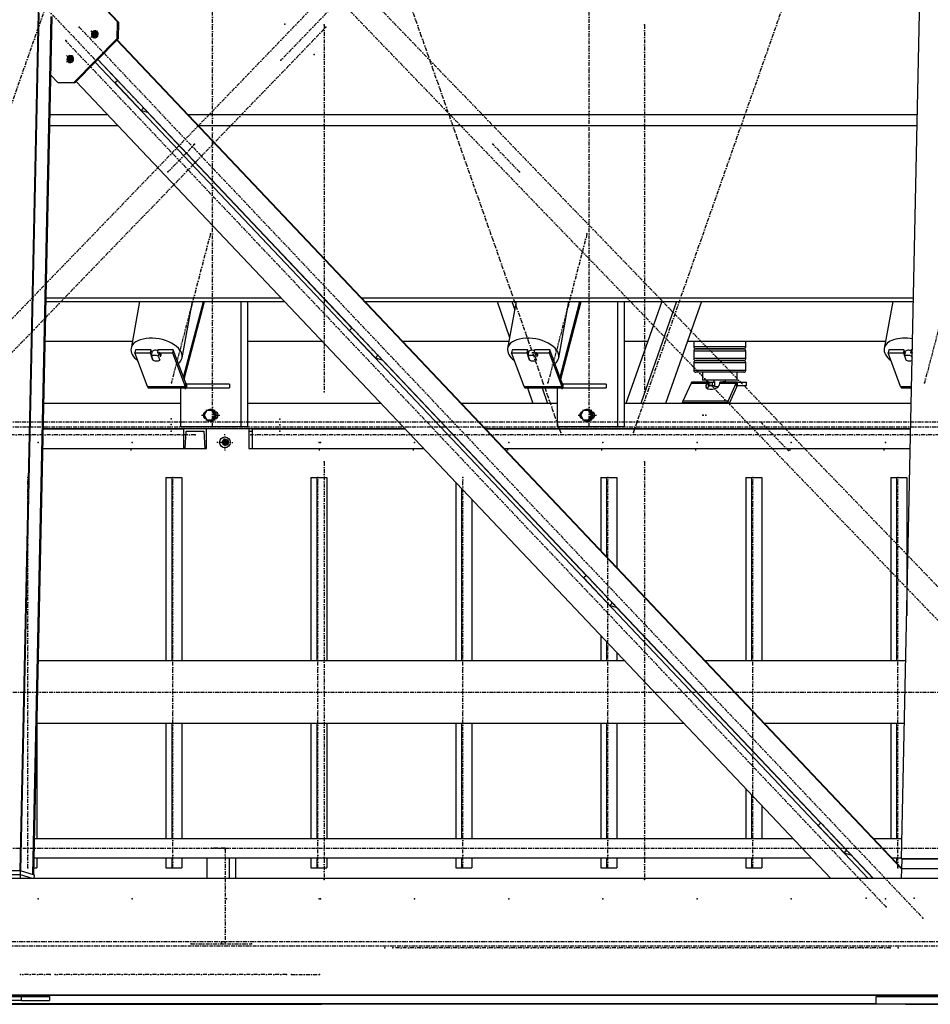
# Model space of a CAD drawing. Header units: millimetres. Extents: x 5305 to 84145, y 9066 to 76599.
# Tile 25 of 158: x 27002 to 29335, y 13103 to 15626. Entities that reach past the tile are written whole.
import ezdxf

# ---------------------------------------------------------------- set-up
doc = ezdxf.new("R2010")
doc.units = ezdxf.units.MM
doc.linetypes.add('STRICHPUNKT2', pattern=[18.5, 10, -4, 0.5, -4])
for name, color, linetype in [('01', 1, 'Continuous'), ('Kante-Höft', 7, 'Continuous'), ('Mitte-Höft', 1, 'Continuous')]:
    doc.layers.add(name, color=color, linetype=linetype)

# ---------------------------------------------------------------- blocks, each defined once
blk = doc.blocks.new('Stahlbau DS')
at = {"layer": 'Kante-Höft'}
for p, q in [((17456.1, -2257.2), (17553.1, 2281.3)), ((19714.9, -2227.3), (19810.6, 2251.4)), ((17706, -82.1), (17541.3, 91.9)), ((17708.6, -82.9), (17541.4, 93.8)), ((17458.3, -2257.9), (17505.3, -58.4)), ((17488.6, -2267.3), (17535.7, -67.8)), ((17490.9, -2268), (17537.9, -68.5)), ((17705.1, -124.4), (17706, -82.1)), ((17706, -82.1), (17708.6, -82.9)), ((17708.6, -82.9), (17707.7, -125.2)), ((17593.5, -237.1), (17705.1, -124.4)), ((17707.7, -125.2), (17596.1, -237.9)), ((17637.4, -121.8), (17654.1, -104.9)), ((17637.6, -121.8), (17654.4, -104.9)), ((17637.7, -104.9), (17653.8, -121.8)), ((17638, -104.9), (17654, -121.8)), ((17652.3, -115.3), (17640.3, -111.6)), ((17645.7, -121.7), (17655.8, -111.5)), ((17645.9, -108.7), (17654.8, -118.2)), ((17707.7, -125.2), (17705.1, -124.4)), ((19715.7, -2253.1), (17704.2, -128.7)), ((19715.7, -2251.7), (17704.9, -128)), ((17574.6, -185.2), (17591.4, -168.3)), ((17574.9, -185.3), (17591.6, -168.4)), ((17575, -168.3), (17591, -185.2)), ((17575.2, -168.4), (17591.3, -185.3)), ((17589.5, -178.8), (17577.5, -175)), ((17582.9, -185.1), (17593, -174.9)), ((17583.1, -172.2), (17592, -181.6)), ((19629.3, -2277.2), (17648.4, -185.1)), ((17705.9, -232.2), (17655, -178.4)), ((19642.9, -2277.2), (17655.4, -178)), ((17552.6, -237.1), (17534.7, -218.2)), ((17552.6, -237.1), (17593.5, -237.1)), ((17555.2, -237.9), (17552.6, -237.1)), ((17596.1, -237.9), (17555.2, -237.9)), ((17593.5, -237.1), (17596.1, -237.9)), ((19533.8, -2277.2), (17599.6, -234.4)), ((17706.3, -231.8), (17699.8, -238.3)), ((17766.5, -308.8), (17699.8, -238.3)), ((17773, -302.3), (17766.5, -308.8)), ((17532.5, -319.2), (17679.9, -319.2)), ((17766.5, -308.8), (17782.2, -313.7)), ((17782.2, -313.7), (17783, -312.8)), ((18306.5, -866.5), (17782.7, -313.2)), ((17788.3, -319.2), (17789.1, -319.2)), ((17885.9, -319.2), (19755.7, -319.2)), ((17531.9, -347.9), (17707, -347.9)), ((17815.5, -347.9), (17816.2, -347.9)), ((17913, -347.9), (19755.1, -347.9)), ((17522.3, -798.7), (18133.9, -798.7)), ((17522.5, -789.5), (18125.2, -789.5)), ((17762.4, -798.7), (17740.4, -918.7)), ((17871.2, -942.7), (17897.7, -798.7)), ((17874.9, -992.9), (17925.8, -798.7)), ((17876.6, -997.5), (17928.7, -798.7)), ((18021.7, -798.7), (18021.7, -1120)), ((18038.8, -798.7), (18038.8, -1120)), ((18233.7, -789.5), (18234.4, -789.5)), ((18242.4, -798.7), (18243.1, -798.7)), ((18331.2, -789.5), (19745.6, -789.5)), ((18339.9, -798.7), (19745.4, -798.7)), ((18678.4, -798.7), (18710.6, -890.6)), ((18727.5, -798.7), (18705.4, -918.7)), ((18716.2, -798.7), (18723.6, -819.8)), ((18836.3, -942.7), (18862.7, -798.7)), ((18839.9, -992.9), (18890.8, -798.7)), ((18841.6, -997.5), (18893.8, -798.7)), ((18986.7, -798.7), (18986.7, -1120)), ((19003.8, -798.7), (19003.8, -1120)), ((19100.4, -798.7), (19008.7, -1060)), ((19138.3, -798.7), (19046.5, -1060)), ((19202.1, -798.7), (19110.3, -1060)), ((19692.5, -798.7), (19670.5, -918.7)), ((18306.9, -866.1), (18300.4, -872.6)), ((18367.1, -943.1), (18300.4, -872.6)), ((17520.1, -900), (17743.9, -900)), ((18038.8, -900), (18229.8, -900)), ((18435.8, -900), (18708.9, -900)), ((19003.8, -900), (19064.9, -900)), ((19166.5, -900), (19673.9, -900)), ((19182.6, -900), (19182.6, -915)), ((19315.6, -915), (19315.6, -900)), ((17751.9, -922.1), (17750.4, -930.3)), ((17782.6, -1016.4), (17750.4, -930.3)), ((17750.4, -930.3), (17789.5, -930.3)), ((17791, -922.1), (17751.9, -922.1)), ((17791, -922.1), (17789.5, -930.3)), ((17789.5, -930.3), (17796.1, -948)), ((17794.3, -931.1), (17791, -922.1)), ((17792.9, -938.8), (17794.7, -929)), ((17793.5, -928.4), (17793.5, -928.8)), ((17809.3, -922.1), (17807.8, -930.3)), ((17807.8, -930.3), (17846.9, -930.3)), ((17848.4, -922.1), (17809.3, -922.1)), ((17812.1, -929), (17810.3, -938.8)), ((17812.1, -929), (17815.8, -938.9)), ((17848.4, -922.1), (17846.9, -930.3)), ((17846.9, -930.3), (17879.1, -1016.4)), ((17880.6, -1008.2), (17848.4, -922.1)), ((18716.9, -922.1), (18715.4, -930.3)), ((18747.6, -1016.4), (18715.4, -930.3)), ((18715.4, -930.3), (18754.5, -930.3)), ((18756, -922.1), (18716.9, -922.1)), ((18756, -922.1), (18754.5, -930.3)), ((18754.5, -930.3), (18761.1, -948)), ((18759.3, -931.1), (18756, -922.1)), ((18757.9, -938.8), (18759.7, -929)), ((18758.6, -928.4), (18758.5, -928.8)), ((18774.3, -922.1), (18772.8, -930.3)), ((18772.8, -930.3), (18811.9, -930.3)), ((18813.4, -922.1), (18774.3, -922.1)), ((18777.1, -929), (18775.3, -938.8)), ((18777.1, -929), (18780.8, -938.9)), ((18813.4, -922.1), (18811.9, -930.3)), ((18811.9, -930.3), (18844.1, -1016.4)), ((18845.6, -1008.2), (18813.4, -922.1)), ((19231.8, -915), (19182.6, -915)), ((19182.6, -925), (19231.6, -925)), ((19182.6, -925), (19182.6, -945)), ((19187.6, -920), (19232.9, -920)), ((19233, -920), (19187.6, -920)), ((19231.6, -925), (19313.3, -925)), ((19313.3, -915), (19231.8, -915)), ((19232.9, -920), (19308.5, -920)), ((19308.5, -920), (19233, -920)), ((19308.5, -920), (19310.6, -920)), ((19310.6, -920), (19308.5, -920)), ((19315.6, -915), (19313.3, -915)), ((19313.3, -925), (19315.6, -925)), ((19315.6, -945), (19315.6, -925)), ((19681.9, -922.1), (19680.4, -930.3)), ((19712.6, -1016.4), (19680.4, -930.3)), ((19680.4, -930.3), (19719.5, -930.3)), ((19721, -922.1), (19681.9, -922.1)), ((19721, -922.1), (19719.5, -930.3)), ((19719.5, -930.3), (19726.1, -948)), ((19724.3, -931.1), (19721, -922.1)), ((19722.9, -938.8), (19724.7, -929)), ((19723.6, -928.4), (19723.5, -928.8)), ((19739.3, -922.1), (19737.8, -930.3)), ((19737.8, -930.3), (19742.6, -930.3)), ((19742.8, -922.1), (19739.3, -922.1)), ((19742.1, -929), (19740.3, -938.8)), ((19742.1, -929), (19742.6, -930.4)), ((17796.6, -948.7), (17792.9, -938.8)), ((17796.2, -947.6), (17796.1, -948)), ((17810.3, -938.8), (17814, -948.7)), ((17814, -948.7), (17814.2, -947.5)), ((17815.6, -940.1), (17815.8, -938.9)), ((18373.6, -936.5), (18367.1, -943.1)), ((18367.1, -943.1), (18382.8, -948)), ((18382.8, -948), (18383.6, -947.1)), ((18907.1, -1500.7), (18383.2, -947.5)), ((18761.6, -948.7), (18757.9, -938.8)), ((18761.2, -947.6), (18761.1, -948)), ((18775.3, -938.8), (18779, -948.7)), ((18779, -948.7), (18779.2, -947.5)), ((18780.6, -940.1), (18780.8, -938.9)), ((19231.8, -945), (19182.6, -945)), ((19182.6, -955), (19231.6, -955)), ((19182.6, -955), (19182.6, -975)), ((19187.6, -950), (19232.9, -950)), ((19233, -950), (19187.6, -950)), ((19231.6, -955), (19313.3, -955)), ((19313.3, -945), (19231.8, -945)), ((19232.9, -950), (19308.5, -950)), ((19308.5, -950), (19233, -950)), ((19308.5, -950), (19310.6, -950)), ((19310.6, -950), (19308.5, -950)), ((19315.6, -945), (19313.3, -945)), ((19313.3, -955), (19315.6, -955)), ((19315.6, -975), (19315.6, -955)), ((19726.6, -948.7), (19722.9, -938.8)), ((19726.2, -947.6), (19726.1, -948)), ((19740.3, -938.8), (19742.3, -944.2)), ((19231.8, -975), (19182.6, -975)), ((19233, -980), (19187.6, -980)), ((19204.6, -980), (19204.6, -1000)), ((19313.3, -975), (19231.8, -975)), ((19308.5, -980), (19233, -980)), ((19293.6, -1000), (19293.6, -980)), ((19310.6, -980), (19308.5, -980)), ((19315.6, -975), (19313.3, -975)), ((17880.6, -1008.2), (17879.1, -1016.4)), ((17879.1, -1016.4), (17880.6, -1008.2)), ((18845.6, -1008.2), (18844.1, -1016.4)), ((18844.1, -1016.4), (18845.6, -1008.2)), ((19175.6, -1007.7), (19154.5, -1054.2)), ((19175.6, -1007.7), (19218.5, -1007.7)), ((19175.6, -1007.7), (19218.5, -1007.7)), ((19176.2, -1006.5), (19219.4, -1006.5)), ((19176.9, -1005.7), (19220.3, -1005.7)), ((19177.6, -1005.2), (19220.8, -1005.2)), ((19220.8, -1005), (19178.3, -1005)), ((19221.6, -1005), (19178.3, -1005)), ((19293.6, -1000), (19204.6, -1000)), ((19214.3, -1013.2), (19218.5, -1007.7)), ((19218.5, -1007.7), (19219.8, -1016.3)), ((19218.5, -1007.7), (19219.8, -1016.3)), ((19219.4, -1006.5), (19220.4, -1015.8)), ((19220.8, -1014.2), (19219.4, -1006.5)), ((19219.4, -1006.5), (19219.8, -1016.3)), ((19220.8, -1012.3), (19220.3, -1005.7)), ((19220.8, -1015), (19220.8, -1005)), ((19220.8, -1005), (19230.1, -1005)), ((19230.1, -1015), (19230.1, -1005)), ((19230.1, -1005), (19235.8, -1005)), ((19264.1, -1000), (19234.1, -1000)), ((19234.1, -1000), (19234.1, -1004)), ((19234.1, -1004), (19235.8, -1004)), ((19235.8, -1004), (19235.8, -1016)), ((19248.6, -1007.7), (19247.7, -1013.2)), ((19248.6, -1007.7), (19291.4, -1007.7)), ((19248.6, -1007.7), (19291.4, -1007.7)), ((19248.9, -1006.5), (19292, -1006.5)), ((19249.3, -1005.7), (19292.7, -1005.7)), ((19250.7, -1005), (19249.8, -1005)), ((19249.8, -1005), (19249.8, -1005.3)), ((19250, -1005.2), (19293.4, -1005.2)), ((19294.1, -1005), (19250.7, -1005)), ((19294.1, -1005), (19250.7, -1005)), ((19257, -1004), (19264.1, -1004)), ((19257, -1005), (19257, -1004)), ((19257, -1004), (19262.4, -1004)), ((19262.4, -1004), (19262.4, -1005)), ((19262.4, -1005), (19263, -1005)), ((19264.1, -1004), (19264.1, -1000)), ((19270.3, -1054.2), (19291.4, -1007.7)), ((19292.7, -1016.3), (19291.4, -1007.7)), ((19291.4, -1007.7), (19292.7, -1016.3)), ((19294.1, -1015), (19294.1, -1005)), ((19294.1, -1015), (19294.1, -1005)), ((19294.1, -1005), (19317.2, -1005)), ((19317.2, -1015), (19317.2, -1005)), ((17782.6, -1016.4), (17879.1, -1016.4)), ((17782.6, -1016.4), (17879.1, -1016.4)), ((17783.3, -1017.9), (17879.8, -1017.9)), ((17784, -1019.1), (17880.5, -1019.1)), ((17784.8, -1019.8), (17881.3, -1019.8)), ((17882.1, -1020), (17785.6, -1020)), ((17882.1, -1020), (17785.6, -1020)), ((17785.6, -1020), (17785.6, -1020)), ((17867.3, -1020), (17867.3, -1120)), ((17873, -1020), (17885, -1020)), ((17992.8, -1010), (17882.1, -1010)), ((17885, -1010), (17882.1, -1010)), ((17882.1, -1010), (17882.1, -1020)), ((17882.1, -1010), (17882.1, -1020)), ((17882.1, -1020), (17992.8, -1020)), ((17992.8, -1010), (17992.8, -1020)), ((18747.6, -1016.4), (18844.1, -1016.4)), ((18747.6, -1016.4), (18844.1, -1016.4)), ((18748.3, -1017.9), (18844.8, -1017.9)), ((18749, -1019.1), (18845.5, -1019.1)), ((18749.8, -1019.8), (18846.3, -1019.8)), ((18847.1, -1020), (18750.6, -1020)), ((18847.1, -1020), (18750.6, -1020)), ((18750.6, -1020), (18750.6, -1020)), ((18756.1, -1020), (18770.1, -1060)), ((18793.9, -1020), (18808, -1060)), ((18832.3, -1020), (18832.3, -1120)), ((18838, -1020), (18850, -1020)), ((18957.8, -1010), (18847.1, -1010)), ((18850, -1010), (18847.1, -1010)), ((18847.1, -1010), (18847.1, -1020)), ((18847.1, -1010), (18847.1, -1020)), ((18847.1, -1020), (18957.8, -1020)), ((18957.8, -1010), (18957.8, -1020)), ((19215.4, -1020.6), (19214.3, -1013.2)), ((19219.8, -1016.3), (19216.2, -1021.1)), ((19230.1, -1015), (19220.8, -1015)), ((19221, -1015.3), (19220.9, -1015)), ((19221, -1015.3), (19220.9, -1015)), ((19235.8, -1015), (19230.1, -1015)), ((19235.8, -1016), (19246.4, -1016)), ((19292.7, -1016.3), (19272.9, -1060)), ((19294.1, -1015), (19294.1, -1015)), ((19317.2, -1015), (19294.1, -1015)), ((19712.6, -1016.4), (19740.8, -1016.4)), ((19712.6, -1016.4), (19740.8, -1016.4)), ((19713.3, -1017.9), (19740.7, -1017.9)), ((19714.1, -1019.1), (19740.7, -1019.1)), ((19714.8, -1019.8), (19740.7, -1019.8)), ((19740.7, -1020), (19715.6, -1020)), ((19740.7, -1020), (19715.6, -1020)), ((19715.6, -1020), (19715.6, -1020)), ((19153.4, -1057.4), (19269.2, -1057.4)), ((19154.5, -1054.2), (19154.5, -1054.2)), ((19270.3, -1054.2), (19154.5, -1054.2)), ((19270.3, -1054.2), (19154.5, -1054.2)), ((19271.2, -1060), (19270.3, -1054.2)), ((19271.2, -1060), (19270.3, -1054.2)), ((17867.3, -1060), (17516.7, -1060)), ((17867.3, -1060), (17516.7, -1060)), ((17934.4, -1078), (17927.7, -1090)), ((17947.8, -1078), (17934.4, -1078)), ((17944.5, -1075), (17943.7, -1075)), ((17950.4, -1078), (17947.8, -1078)), ((17954.5, -1090), (17947.8, -1078)), ((17957.1, -1090), (17950.4, -1078)), ((17959.1, -1082), (17956.8, -1082)), ((18381.3, -1060), (18038.8, -1060)), ((18381.3, -1060), (18038.8, -1060)), ((18490.5, -1060), (18489.7, -1060)), ((18490.5, -1060), (18489.7, -1060)), ((18832.3, -1060), (18587.3, -1060)), ((18770.1, -1060), (18587.3, -1060)), ((18899.4, -1078), (18892.7, -1090)), ((18912.8, -1078), (18899.4, -1078)), ((18909.5, -1075), (18908.7, -1075)), ((18915.4, -1078), (18912.8, -1078)), ((18919.5, -1090), (18912.8, -1078)), ((18922.1, -1090), (18915.4, -1078)), ((18924.1, -1082), (18921.8, -1082)), ((19739.8, -1060), (19003.8, -1060)), ((19008.7, -1060), (19003.8, -1060)), ((19739.8, -1060), (19110.3, -1060)), ((17927.7, -1090), (17934.4, -1102)), ((17934.4, -1102), (17947.8, -1102)), ((17943.7, -1105), (17944.5, -1105)), ((17947.8, -1102), (17954.5, -1090)), ((17950.4, -1102), (17947.8, -1102)), ((17950.4, -1102), (17957.1, -1090)), ((17957.1, -1090), (17954.5, -1090)), ((17956.8, -1098), (17959.1, -1098)), ((18892.7, -1090), (18899.4, -1102)), ((18899.4, -1102), (18912.8, -1102)), ((18908.7, -1105), (18909.5, -1105)), ((18912.8, -1102), (18919.5, -1090)), ((18915.4, -1102), (18912.8, -1102)), ((18915.4, -1102), (18922.1, -1090)), ((18922.1, -1090), (18919.5, -1090)), ((18921.8, -1098), (18924.1, -1098)), ((18442.8, -1125), (17515.3, -1125)), ((17515.3, -1125), (17875.1, -1125)), ((17828, -1125), (17810, -1125)), ((17828, -1125), (17810, -1125)), ((17810, -1125), (17810, -1125)), ((17827, -1125), (17811, -1125)), ((17811, -1125), (17811, -1125)), ((17825.8, -1125), (17812.2, -1125)), ((17812.2, -1125), (17812.2, -1125)), ((17825.8, -1125), (17825.8, -1125)), ((17827, -1125), (17827, -1125)), ((17828, -1125), (17828, -1125)), ((17876.7, -1125), (17858.7, -1125)), ((17876.7, -1125), (17858.7, -1125)), ((17858.7, -1125), (17858.7, -1125)), ((17875.7, -1125), (17859.7, -1125)), ((17859.7, -1125), (17859.7, -1125)), ((17874.5, -1125), (17860.9, -1125)), ((17860.9, -1125), (17860.9, -1125)), ((18021.7, -1120), (17867.3, -1120)), ((17874.5, -1125), (17874.5, -1125)), ((17875.1, -1125), (17875.1, -1175)), ((17933.4, -1125), (17875.1, -1125)), ((17875.7, -1125), (17875.7, -1125)), ((17876.7, -1125), (17876.7, -1125)), ((17879.5, -1175), (17881.5, -1131)), ((17881.5, -1131), (17927, -1131)), ((17881.5, -1131), (17927, -1131)), ((17893.2, -1120), (17882.6, -1120)), ((17927, -1131), (17929.1, -1175)), ((17933.4, -1175), (17933.4, -1125)), ((18038.8, -1120), (18021.7, -1120)), ((18051.6, -1125), (18042.4, -1125)), ((18042.4, -1125), (18042.4, -1175)), ((18043.1, -1175), (18043.4, -1131)), ((18043.4, -1131), (18050.6, -1131)), ((18043.4, -1131), (18050.6, -1131)), ((18050.6, -1131), (18050.9, -1175)), ((18051.6, -1175), (18051.6, -1125)), ((18051.6, -1125), (18442.8, -1125)), ((18100.8, -1125), (18082.8, -1125)), ((18100.8, -1125), (18082.8, -1125)), ((18082.8, -1125), (18082.8, -1125)), ((18099.8, -1125), (18083.8, -1125)), ((18098.6, -1125), (18085.1, -1125)), ((18085.1, -1125), (18085.1, -1125)), ((18098.6, -1125), (18098.6, -1125)), ((18100.8, -1125), (18100.8, -1125)), ((18160.6, -1125), (18142.6, -1125)), ((18160.6, -1125), (18142.6, -1125)), ((18142.6, -1125), (18142.6, -1125)), ((18159.6, -1125), (18143.6, -1125)), ((18158.3, -1125), (18144.8, -1125)), ((18144.8, -1125), (18144.8, -1125)), ((18158.3, -1125), (18158.3, -1125)), ((18160.6, -1125), (18160.6, -1125)), ((18552, -1125), (18551.3, -1125)), ((18551.3, -1125), (18552, -1125)), ((19738.5, -1125), (18648.8, -1125)), ((18648.8, -1125), (19738.5, -1125)), ((18986.7, -1120), (18832.3, -1120)), ((18858.2, -1120), (18847.6, -1120)), ((19003.8, -1120), (18986.7, -1120)), ((17980.7, -1159.7), (17969.6, -1159.7)), ((17972, -1159.7), (17989.3, -1159.7)), ((17980.7, -1159.7), (17978.3, -1150.7)), ((17980.7, -1159.7), (17978.3, -1168.7)), ((17978.4, -1159.7), (17988.8, -1159.7)), ((17978.4, -1159.7), (17988.8, -1159.7)), ((17980.4, -1159.7), (17988.8, -1159.7)), ((17980.7, -1150.7), (17980.7, -1168.7)), ((17980.7, -1159.7), (17987, -1159.7)), ((17985.6, -1154.1), (17985.6, -1165.4)), ((17985.9, -1154.3), (17985.9, -1165.2)), ((17514.2, -1175), (17875.1, -1175)), ((17514.2, -1175), (17875.1, -1175)), ((17875.1, -1175), (17879.5, -1175)), ((17879.5, -1175), (17929.1, -1175)), ((17929.1, -1175), (17933.4, -1175)), ((18042.4, -1175), (18043.1, -1175)), ((18043.1, -1175), (18050.9, -1175)), ((18050.9, -1175), (18051.6, -1175)), ((18051.6, -1175), (18490.2, -1175)), ((18051.6, -1175), (18490.2, -1175)), ((18598.6, -1175), (18599.4, -1175)), ((18598.6, -1175), (18599.4, -1175)), ((18696.2, -1175), (19737.4, -1175)), ((18696.2, -1175), (19737.4, -1175)), ((17829.6, -1249.7), (17829.6, -1719.7)), ((17829.6, -1249.7), (17844.5, -1249.7)), ((17844.5, -1249.7), (17844.5, -1719.7)), ((17844.5, -1249.7), (17870.6, -1249.7)), ((17870.6, -1249.7), (17870.6, -1719.7)), ((18201.1, -1249.7), (18201.1, -1719.7)), ((18201.1, -1249.7), (18216.1, -1249.7)), ((18216.1, -1249.7), (18216.1, -1719.7)), ((18216.1, -1249.7), (18242.1, -1249.7)), ((18242.1, -1249.7), (18242.1, -1719.7)), ((18944.2, -1249.7), (18944.2, -1436.9)), ((18944.2, -1249.7), (18959.1, -1249.7)), ((18959.1, -1249.7), (18959.1, -1452.7)), ((18959.1, -1249.7), (18985.1, -1249.7)), ((18985.1, -1249.7), (18985.1, -1480.2)), ((19315.7, -1249.7), (19315.7, -1719.7)), ((19315.7, -1249.7), (19330.6, -1249.7)), ((19330.6, -1249.7), (19330.6, -1719.7)), ((19330.6, -1249.7), (19356.7, -1249.7)), ((19356.7, -1249.7), (19356.7, -1719.7)), ((19687.3, -1249.7), (19687.3, -1719.7)), ((19687.3, -1249.7), (19702.2, -1249.7)), ((19702.2, -1249.7), (19702.2, -1719.7)), ((19702.2, -1249.7), (19728.2, -1249.7)), ((19728.2, -1249.7), (19728.2, -1604.1)), ((18572.7, -1262.1), (18572.7, -1719.7)), ((18587.6, -1277.9), (18587.6, -1719.7)), ((18613.6, -1305.4), (18613.6, -1719.7)), ((18907.4, -1500.4), (18900.9, -1506.9)), ((18967.7, -1577.4), (18900.9, -1506.9)), ((18974.2, -1570.8), (18967.7, -1577.4)), ((18967.7, -1577.4), (18983.3, -1582.3)), ((18983.3, -1582.3), (18984.2, -1581.4)), ((19507.6, -2135), (18983.8, -1581.8)), ((18985.1, -1582.4), (18985.1, -1583.2)), ((18944.2, -1654.5), (18944.2, -1719.7)), ((18959.1, -1670.3), (18959.1, -1719.7)), ((18985.1, -1697.7), (18985.1, -1719.7)), ((19006, -1719.7), (17502.6, -1719.7)), ((19006, -1719.7), (17502.6, -1719.7)), ((19115.1, -1719.7), (19114.4, -1719.7)), ((19115.1, -1719.7), (19114.4, -1719.7)), ((19725.7, -1719.7), (19212, -1719.7)), ((19725.7, -1719.7), (19212, -1719.7)), ((17499, -1886.4), (17499, -2175.6)), ((19157.5, -1879.7), (17499.2, -1879.7)), ((19157.5, -1879.7), (17499.2, -1879.7)), ((17829.6, -1879.7), (17829.6, -2175.6)), ((17844.5, -1879.7), (17844.5, -2175.6)), ((17870.6, -1879.7), (17870.6, -2175.6)), ((18201.1, -1879.7), (18201.1, -2175.6)), ((18216.1, -1879.7), (18216.1, -2175.6)), ((18242.1, -1879.7), (18242.1, -2175.6)), ((18572.7, -1879.7), (18572.7, -2175.6)), ((18587.6, -1879.7), (18587.6, -2175.6)), ((18613.6, -1879.7), (18613.6, -2175.6)), ((18944.2, -1879.7), (18944.2, -2175.6)), ((18959.1, -1879.7), (18959.1, -2175.6)), ((18985.1, -1879.7), (18985.1, -2175.6)), ((19266.6, -1879.7), (19265.9, -1879.7)), ((19266.6, -1879.7), (19265.9, -1879.7)), ((19722.3, -1879.7), (19363.5, -1879.7)), ((19722.3, -1879.7), (19363.5, -1879.7)), ((19687.3, -1879.7), (19687.3, -2175.6)), ((19702.2, -1879.7), (19702.2, -2175.6)), ((19315.7, -1931.6), (19315.7, -1932.4)), ((19330.6, -1947.3), (19330.6, -1948.1)), ((19356.7, -1974.8), (19356.7, -1975.6)), ((19315.7, -2046.9), (19315.7, -2175.6)), ((19330.6, -2062.6), (19330.6, -2175.6)), ((19356.7, -2090.1), (19356.7, -2175.6)), ((19508, -2134.7), (19501.5, -2141.2)), ((19568.2, -2211.7), (19501.5, -2141.2)), ((19437.6, -2175.6), (17492.8, -2175.6)), ((19716, -2175.6), (19643.6, -2175.6)), ((19574.7, -2205.1), (19568.2, -2211.7)), ((19568.2, -2211.7), (19583.9, -2216.6)), ((19583.9, -2216.6), (19584.8, -2215.7)), ((19642.2, -2277.2), (19584.4, -2216.1)), ((17491.8, -2223.9), (19483.3, -2223.9)), ((17499, -2223.9), (17499, -2249.7)), ((17829.6, -2223.9), (17829.6, -2249.7)), ((17844.5, -2223.9), (17844.5, -2249.7)), ((17870.6, -2223.9), (17870.6, -2249.7)), ((17935.2, -2277.2), (17935.2, -2223.9)), ((17993.1, -2277.2), (17993.1, -2223.9)), ((18008.9, -2277.2), (18008.9, -2223.9)), ((18201.1, -2223.9), (18201.1, -2249.7)), ((18216.1, -2223.9), (18216.1, -2249.7)), ((18242.1, -2223.9), (18242.1, -2249.7)), ((18572.7, -2223.9), (18572.7, -2249.7)), ((18587.6, -2223.9), (18587.6, -2249.7)), ((18613.6, -2223.9), (18613.6, -2249.7)), ((18944.2, -2223.9), (18944.2, -2249.7)), ((18959.1, -2223.9), (18959.1, -2249.7)), ((18985.1, -2223.9), (18985.1, -2249.7)), ((19315.7, -2223.9), (19315.7, -2249.7)), ((19330.6, -2223.9), (19330.6, -2249.7)), ((19356.7, -2223.9), (19356.7, -2249.7)), ((19591.8, -2223.9), (19592.5, -2223.9)), ((19689.3, -2223.9), (19715, -2223.9)), ((19702.2, -2223.9), (19702.2, -2237.5)), ((19714.9, -2227.3), (19716.2, -2227.7)), ((19888.6, -2227.3), (19714.9, -2227.3)), ((19715.7, -2252.6), (19716.2, -2227.7)), ((19889.9, -2227.7), (19716.2, -2227.7)), ((17456.1, -2257.2), (17321, -2257.2)), ((17457.2, -2267.6), (17322.1, -2267.6)), ((17457.2, -2267.6), (17322.1, -2267.6)), ((17457.4, -2257.6), (17322.3, -2257.6)), ((17458.3, -2257.9), (17456.1, -2257.2)), ((17457, -2277.2), (17457.2, -2267.6)), ((17457.2, -2267.6), (17457.4, -2257.6)), ((17487.9, -2277.2), (17457.2, -2267.6)), ((17487.9, -2277.2), (17457.2, -2267.6)), ((17492.7, -2268.6), (17457.4, -2257.6)), ((17490.9, -2268), (17488.6, -2267.3)), ((17491.3, -2249.7), (17499, -2249.7)), ((17492.5, -2277.2), (17492.7, -2268.6)), ((17829.6, -2249.7), (17844.5, -2249.7)), ((17844.5, -2249.7), (17870.6, -2249.7)), ((18201.1, -2249.7), (18216.1, -2249.7)), ((18216.1, -2249.7), (18242.1, -2249.7)), ((18572.7, -2249.7), (18587.6, -2249.7)), ((18587.6, -2249.7), (18613.6, -2249.7)), ((18944.2, -2249.7), (18959.1, -2249.7)), ((18959.1, -2249.7), (18985.1, -2249.7)), ((19315.7, -2249.7), (19330.6, -2249.7)), ((19330.6, -2249.7), (19356.7, -2249.7)), ((19713.8, -2249.7), (19715.7, -2249.7)), ((19715.1, -2277.2), (19715.7, -2252.6)), ((19889.4, -2252.6), (19715.7, -2252.6)), ((19889.4, -2252.6), (19715.7, -2252.6)), ((23501.5, -2277.2), (11998.5, -2277.2)), ((23495.1, -2576.2), (11992.1, -2576.2)), ((23498.8, -2577.3), (11995.8, -2577.3)), ((19649.5, -2598.6), (15186.1, -2598.6)), ((17304.7, -2579.7), (17459.2, -2579.7)), ((17459.2, -2589.7), (17304.7, -2589.7)), ((17459.2, -2579.7), (17531.3, -2579.7)), ((17459.2, -2579.7), (17459.2, -2589.7)), ((17459.2, -2589.7), (17531.3, -2589.7)), ((17531.3, -2579.7), (17531.3, -2589.7)), ((19649.5, -2579.7), (19939, -2579.7)), ((19649.5, -2599.7), (19649.5, -2579.7)), ((19649.5, -2599.7), (15186.1, -2599.7)), ((17380.3, -2599.7), (17534.7, -2599.7)), ((17468.8, -2599.7), (17534.7, -2599.7)), ((17468.8, -2599.7), (17468.8, -2599.7)), ((17534.7, -2599.7), (17534.7, -2599.7)), ((17534.7, -2599.7), (17610.1, -2599.7)), ((17610.1, -2599.7), (17610.1, -2599.7)), ((17610.1, -2599.7), (17623.2, -2599.7)), ((17623.2, -2599.7), (17623.2, -2599.7)), ((17623.2, -2599.7), (18215.7, -2599.7)), ((18074.4, -2599.7), (18228.8, -2599.7)), ((18215.7, -2599.7), (18215.7, -2599.7)), ((18300.9, -2599.7), (18228.8, -2599.7)), ((18228.8, -2599.7), (18228.8, -2599.7)), ((19649.5, -2599.7), (18300.9, -2599.7)), ((19649.5, -2599.7), (18300.9, -2599.7)), ((18300.9, -2599.7), (18300.9, -2599.7)), ((19939, -2599.7), (19649.5, -2599.7)), ((19725.3, -2599.7), (19939, -2599.7))]:
    blk.add_line(p, q, dxfattribs=at)
for centre, start, end in [((19187.6, -915), 180, 270.0001), ((19187.6, -925), 90.0001, 180), ((19310.6, -915), 270, 0), ((19310.6, -925), 360, 90), ((19187.6, -945), 180, 270.0001), ((19187.6, -955), 90.0001, 180), ((19310.6, -945), 270, 0), ((19310.6, -955), 360, 90), ((19187.6, -975), 180, 270.0001), ((19310.6, -975), 270, 0)]:
    blk.add_arc(centre, 5, start, end, dxfattribs=at)
for centre, major_axis, ratio, start_param, end_param in [((17647.3, -113.8), (-2.67, -8.59), 0.961825, 3.141593, 6.283185), ((17649.9, -114.6), (-2.67, -8.59), 0.961825, 3.300329, 6.124449), ((17649.9, -114.6), (-2.67, -8.59), 0.961825, 3.300329, 6.124449), ((17651.8, -115.2), (-2.67, -8.59), 0.961825, 3.413657, 6.011121), ((17647.3, -113.8), (-2.67, -8.59), 0.961825, 6.283185, 9.424778), ((17584.6, -177.2), (-2.67, -8.59), 0.961825, 3.141593, 6.283185), ((17587.2, -178), (-2.67, -8.59), 0.961825, 3.300329, 6.124449), ((17587.2, -178), (-2.67, -8.59), 0.961825, 3.300329, 6.124449), ((17589, -178.6), (-2.67, -8.59), 0.961825, 3.413657, 6.011121), ((17584.6, -177.2), (-2.67, -8.59), 0.961825, 6.283185, 9.424778), ((17805.8, -930.7), (65.4, -12), 0.553511, 6.283185, 9.424778), ((18770.9, -930.7), (65.4, -12), 0.553511, 6.283185, 9.424778), ((19735.9, -930.7), (65.4, -12), 0.553511, 1.557666, 3.141593), ((17805.8, -930.7), (65.4, -12), 0.553511, 3.141593, 3.992946), ((17805.8, -930.7), (12.3, -2.3), 0.553511, 1.420881, 3.141593), ((17805.2, -933.9), (12.3, -2.3), 0.553511, 2.694858, 2.846659), ((17805.2, -933.9), (12.3, -2.3), 0.553511, 0, 1.087253), ((18770.9, -930.7), (65.4, -12), 0.553511, 3.141593, 3.992946), ((18770.9, -930.7), (12.3, -2.3), 0.553511, 1.420881, 3.141593), ((18770.3, -933.9), (12.3, -2.3), 0.553511, 2.694858, 2.846659), ((18770.3, -933.9), (12.3, -2.3), 0.553511, 0, 1.087253), ((19735.9, -930.7), (65.4, -12), 0.553511, 3.141593, 3.992946), ((19735.9, -930.7), (12.3, -2.3), 0.553511, 1.420881, 3.141593), ((19735.3, -933.9), (12.3, -2.3), 0.553511, 2.694858, 2.846659), ((19735.3, -933.9), (12.3, -2.3), 0.553511, 1.033481, 1.087253), ((17803.4, -943.8), (12.3, -2.3), 0.553511, 1.087253, 2.694858), ((17803.4, -942.9), (12.8, -2.3), 0.553511, 4.2132, 4.242156), ((17803.4, -943.8), (12.3, -2.3), 0.553511, 4.228846, 5.836451), ((17805.2, -933.9), (12.3, -2.3), 0.553511, 5.836451, 6.283185), ((17805.8, -930.7), (65.4, -12), 0.553511, 5.82604, 6.283185), ((18768.4, -943.8), (12.3, -2.3), 0.553511, 1.087253, 2.694858), ((18768.4, -942.9), (12.8, -2.3), 0.553511, 4.2132, 4.242156), ((18768.4, -943.8), (12.3, -2.3), 0.553511, 4.228846, 5.836451), ((18770.3, -933.9), (12.3, -2.3), 0.553511, 5.836451, 6.283185), ((18770.9, -930.7), (65.4, -12), 0.553511, 5.82604, 6.283185), ((19733.5, -943.8), (12.3, -2.3), 0.553511, 1.087253, 2.694858), ((19733.4, -942.9), (12.8, -2.3), 0.553511, 4.2132, 4.242156), ((19733.5, -943.8), (12.3, -2.3), 0.553511, 4.228846, 5.5982), ((17882.1, -1000), (0, -10), 0.262189, 5.67232, 5.825036), ((17882.1, -1000), (0, -10), 0.262189, 5.825036, 5.977753), ((18847.1, -1000), (0, -10), 0.262189, 5.67232, 5.825036), ((18847.1, -1000), (0, -10), 0.262189, 5.825036, 5.977753), ((19178.3, -1025), (0, -20), 0.262189, 3.534292, 3.665191), ((19178.3, -1025), (0, -20), 0.262189, 3.403392, 3.534292), ((19178.3, -1025), (0, -20), 0.262189, 3.272492, 3.403392), ((19178.3, -1025), (0, -20), 0.262189, 3.141593, 3.272492), ((19221.1, -1025), (-1.1, -20), 0.345824, 3.553476, 3.684376), ((19221.6, -1025), (-0.6, -20), 0.356256, 3.413706, 3.544606), ((19221.6, -1025), (0, -20), 0.262189, 3.312594, 3.403392), ((19251.2, -1025), (1, -20), 0.177181, 3.52536, 3.656259), ((19250.9, -1025), (0.8, -20), 0.171721, 3.39678, 3.527679), ((19250.7, -1025), (0, -20), 0.262189, 3.272492, 3.403392), ((19250.7, -1025), (0, -20), 0.262189, 3.141593, 3.272492), ((19294.1, -1025), (0, -20), 0.262189, 3.534292, 3.665191), ((19294.1, -1025), (0, -20), 0.262189, 3.403392, 3.534292), ((19294.1, -1025), (0, -20), 0.262189, 3.272492, 3.403392), ((19294.1, -1025), (0, -20), 0.262189, 3.141593, 3.272492), ((17785.6, -1000), (0, -20), 0.262189, 5.67232, 5.825036), ((17785.6, -1000), (0, -20), 0.262189, 5.825036, 5.977753), ((17785.6, -1000), (0, -20), 0.262189, 5.977753, 6.130469), ((17785.6, -1000), (0, -20), 0.262189, 6.130469, 6.283185), ((17882.1, -1000), (0, -20), 0.262189, 5.67232, 5.825036), ((17882.1, -1000), (0, -20), 0.262189, 5.825036, 5.977753), ((17882.1, -1000), (0, -20), 0.262189, 5.977753, 6.130469), ((17882.1, -1000), (0, -10), 0.262189, 5.977753, 6.130469), ((17882.1, -1000), (0, -20), 0.262189, 6.130469, 6.283185), ((17882.1, -1000), (0, -10), 0.262189, 6.130469, 6.283185), ((18750.6, -1000), (0, -20), 0.262189, 5.67232, 5.825036), ((18750.6, -1000), (0, -20), 0.262189, 5.825036, 5.977753), ((18750.6, -1000), (0, -20), 0.262189, 5.977753, 6.130469), ((18750.6, -1000), (0, -20), 0.262189, 6.130469, 6.283185), ((18847.1, -1000), (0, -20), 0.262189, 5.67232, 5.825036), ((18847.1, -1000), (0, -20), 0.262189, 5.825036, 5.977753), ((18847.1, -1000), (0, -20), 0.262189, 5.977753, 6.130469), ((18847.1, -1000), (0, -10), 0.262189, 5.977753, 6.130469), ((18847.1, -1000), (0, -20), 0.262189, 6.130469, 6.283185), ((18847.1, -1000), (0, -10), 0.262189, 6.130469, 6.283185), ((19230.4, -1014.6), (17.3, 2.6), 0.482508, 2.683581, 3.141593), ((19230.4, -1014.6), (17.3, 2.6), 0.482508, 3.141593, 6.133196), ((19221.4, -1025), (-0.93, -9.99), 0.439583, 3.575061, 3.705961), ((19221.4, -1025), (-0.93, -9.99), 0.439583, 3.444162, 3.575061), ((19221.6, -1025), (0, -10), 0.262189, 3.272492, 3.403392), ((19221.6, -1025), (0, -10), 0.262189, 3.142338, 3.272492), ((19294.1, -1025), (0, -10), 0.262189, 3.534292, 3.665191), ((19294.1, -1025), (0, -10), 0.262189, 3.403392, 3.534292), ((19294.1, -1025), (0, -10), 0.262189, 3.272492, 3.403392), ((19294.1, -1025), (0, -10), 0.262189, 3.141593, 3.272492), ((19715.6, -1000), (0, -20), 0.262189, 5.67232, 5.825036), ((19715.6, -1000), (0, -20), 0.262189, 5.825036, 5.977753), ((19715.6, -1000), (0, -20), 0.262189, 5.977753, 6.130469), ((19715.6, -1000), (0, -20), 0.262189, 6.130469, 6.283185), ((19157.1, -1071.5), (0, -20), 0.262189, 3.926991, 4.096909), ((19157.1, -1071.5), (0, -20), 0.262189, 3.665191, 3.926991), ((19272.9, -1071.5), (0, -20), 0.262189, 3.926991, 4.096909), ((19272.9, -1071.5), (0, -20), 0.262189, 3.665191, 3.926991), ((17933.9, -1090), (0, -9), 0.965016, 3.363045, 6.061733), ((17935.9, -1090), (0, -9), 0.965016, 3.699377, 5.725401), ((17943.7, -1090), (0, -15), 0.965016, 3.893998, 4.483582), ((17943.7, -1090), (0, -15), 0.965016, 3.141593, 3.785094), ((17943.7, -1090), (0, -15), 0.965016, 0, 3.141593), ((17944.5, -1090), (0, -15), 0.965016, 0, 3.141593), ((17955.1, -1090), (0, -9), 0.965016, 0.116424, 3.025168), ((17961.6, -1090), (0, -9), 0.965016, 3.520608, 3.617475), ((18898.9, -1090), (0, -9), 0.965016, 3.363045, 6.061733), ((18900.9, -1090), (0, -9), 0.965016, 3.699377, 5.725401), ((18908.7, -1090), (0, -15), 0.965016, 3.893998, 4.483582), ((18908.7, -1090), (0, -15), 0.965016, 3.141593, 3.785094), ((18908.7, -1090), (0, -15), 0.965016, 0, 3.141593), ((18909.5, -1090), (0, -15), 0.965016, 0, 3.141593), ((18920.1, -1090), (0, -9), 0.965016, 0.116424, 3.025168), ((18926.6, -1090), (0, -9), 0.965016, 3.520608, 3.617475), ((17943.7, -1090), (0, -15), 0.965016, 4.941196, 5.53078), ((17943.7, -1090), (0, -15), 0.965016, 5.639684, 6.283185), ((17961.6, -1090), (0, -9), 0.965016, 5.807303, 5.90417), ((18908.7, -1090), (0, -15), 0.965016, 4.941196, 5.53078), ((18908.7, -1090), (0, -15), 0.965016, 5.639684, 6.283185), ((18926.6, -1090), (0, -9), 0.965016, 5.807303, 5.90417), ((17982.5, -1159.7), (0, -6.5), 0.965016, 3.141593, 6.283185), ((17984.7, -1159.7), (0, -6.5), 0.965016, 3.320187, 6.104591), ((17982.5, -1159.7), (0, -6.5), 0.965016, 0, 3.141593)]:
    blk.add_ellipse(centre, major_axis=major_axis, ratio=ratio, start_param=start_param, end_param=end_param, dxfattribs=at)
for centre, major_axis in [((17980.9, -1159.7), (0, -14)), ((17982.5, -1159.7), (0, -8))]:
    blk.add_ellipse(centre, major_axis=major_axis, ratio=0.965016, dxfattribs=at)
for p in [(17607.6, -95.3), (18134.4, -88.1), (18235.5, -89.7), (18239.6, -95.5), (19055.8, -89.7), (17651.8, -115.2), (17573.1, -130.1), (18209.5, -165.9), (17589, -178.6), (17650.6, -181.2), (18124.5, -180), (17711.1, -237.3), (17777.8, -307.7), (17903.2, -395.7), (18667.5, -395.7), (17835, -466.4), (18735.7, -466.4), (17943.8, -625.3), (18908.8, -625.3), (18311.7, -871.6), (18378.4, -942), (17843.7, -1007.2), (18808.7, -1007.2), (19773.7, -1007.2), (18235.5, -1029.7), (19055.8, -1029.7), (17843.4, -1099.2), (18121.7, -1099.7), (19205.6, -1090), (19206.7, -1090), (19213.2, -1090), (19213.2, -1090), (19356.7, -1109.9), (17843.4, -1114), (17843.4, -1131), (17949.3, -1120), (18121.7, -1114.5), (18121.7, -1131), (18841.4, -1134.4), (18914.4, -1120), (19027.7, -1134.4), (17502.1, -1159.7), (17743.3, -1159.7), (17904.3, -1140.5), (17984.6, -1159.7), (18047, -1140.5), (18222.2, -1159.7), (18225.8, -1159.7), (18467.1, -1159.7), (18708.3, -1159.7), (18949.6, -1159.7), (19190.9, -1159.7), (19432.1, -1159.7), (19673.4, -1159.7), (19424.9, -1180.6), (18235.5, -1209.7), (19055.8, -1209.7), (17476.1, -1249.7), (17847.6, -1249.7), (18219.2, -1249.7), (18590.7, -1249.7), (18962.2, -1249.7), (19333.8, -1249.7), (19705.3, -1249.7), (18912.3, -1505.8), (18979, -1576.3), (19512.8, -2140.1), (17946.3, -2199.7), (17981, -2199.7), (17981.2, -2202.7), (19579.6, -2210.6), (17476.1, -2249.7), (17847.6, -2249.7), (18219.2, -2249.7), (18590.7, -2249.7), (18962.2, -2249.7), (19333.8, -2249.7), (19705.3, -2249.7), (18235.5, -2279.7), (19055.8, -2279.7), (17502.1, -2329.7), (17743.3, -2329.7), (17984.6, -2329.7), (18222.2, -2329.7), (18225.8, -2329.7), (18467.1, -2329.7), (18708.3, -2329.7), (18949.6, -2329.7), (19190.9, -2329.7), (19432.1, -2329.7), (19624.3, -2328.1), (19673.4, -2329.7), (19673.4, -2329.7), (19747.1, -2328.1), (19675.1, -2350.1), (19769.6, -2378.7), (17894.8, -2444.7), (17972, -2441.7), (17981.2, -2441.7), (18049.2, -2444.7), (18391.1, -2455.2), (18411.1, -2455.2), (18481.5, -2455.2), (19615.6, -2455.2), (19686, -2455.2), (19706, -2455.2), (17457.5, -2523.7), (17532.9, -2523.7), (17546, -2523.7), (17546, -2523.7), (18138.5, -2523.7), (18138.5, -2523.7), (18151.6, -2523.7), (18223.7, -2523.7)]:
    blk.add_point(p, dxfattribs=at)
at = {"layer": 'Mitte-Höft', "linetype": 'STRICHPUNKT2'}
for p, q in [((20450.5, -2195), (16172, 2238.5)), ((16130.5, 2195.6), (20409, -2238)), ((17138.5, -1134.4), (17935.4, 1134.4)), ((17949.3, -1120), (17949.3, 1120)), ((18841.4, -1134.4), (18044.5, 1134.4)), ((18914.4, -1120), (18914.4, 1120)), ((19027.7, -1134.4), (19824.6, 1134.4)), ((17310.3, 178.3), (17650.6, -181.2)), ((18472.5, 180.6), (18124.5, -180)), ((18198.1, -52.5), (16130.5, -2195)), ((16172, -2238), (18239.6, -95.5)), ((17607.6, -95.3), (19769.6, -2378.7)), ((18235.5, -89.7), (18235.5, -1029.7)), ((19055.8, -89.7), (19055.8, -1029.7)), ((17647.3, -113.8), (17637.9, -123.3)), ((17647.3, -113.8), (17638.3, -104.3)), ((17649.9, -114.6), (17643.7, -121)), ((17649.9, -114.6), (17643.7, -121)), ((17649.9, -114.6), (17643.9, -108.3)), ((17649.9, -114.6), (17643.9, -108.3)), ((17651.8, -115.2), (17645.5, -121.5)), ((17651.8, -115.2), (17645.8, -108.8)), ((17651.1, -115), (17646.1, -113.4)), ((17647.3, -113.8), (17656.7, -104.3)), ((17647.3, -113.8), (17656.3, -123.3)), ((17652.9, -115.5), (17648.8, -114.2)), ((17649.9, -114.6), (17655, -109.5)), ((17649.9, -114.6), (17655, -109.5)), ((17649.9, -114.6), (17654.2, -119.1)), ((17649.9, -114.6), (17654.2, -119.1)), ((17651.8, -115.2), (17655.7, -111.2)), ((17651.8, -115.2), (17654.7, -118.3)), ((19675.1, -2350.1), (17573.1, -130.1)), ((17584.6, -177.2), (17575.5, -167.7)), ((17587.2, -178), (17581.2, -171.7)), ((17587.2, -178), (17581.2, -171.7)), ((17589, -178.6), (17583, -172.3)), ((17584.6, -177.2), (17594, -167.7)), ((17587.2, -178), (17592.3, -172.9)), ((17587.2, -178), (17592.3, -172.9)), ((17589, -178.6), (17592.9, -174.6)), ((17584.6, -177.2), (17575.1, -186.7)), ((17587.2, -178), (17580.9, -184.4)), ((17587.2, -178), (17580.9, -184.4)), ((17589, -178.6), (17582.7, -184.9)), ((17588.3, -178.4), (17583.4, -176.9)), ((17584.6, -177.2), (17593.6, -186.7)), ((17590.2, -179), (17586, -177.7)), ((17587.2, -178), (17591.4, -182.5)), ((17587.2, -178), (17591.4, -182.5)), ((17589, -178.6), (17592, -181.7)), ((17711.1, -237.3), (17777.8, -307.7)), ((17835, -466.4), (17903.2, -395.7)), ((18735.7, -466.4), (18667.5, -395.7)), ((17943.8, -625.3), (17843.7, -1007.2)), ((18908.8, -625.3), (18808.7, -1007.2)), ((19873.8, -625.3), (19773.7, -1007.2)), ((18311.7, -871.6), (18378.4, -942)), ((17879, -1020), (17879, -1023)), ((18844, -1020), (18844, -1023)), ((17933.9, -1078.9), (17933.9, -1076.5)), ((17955.1, -1079.8), (17955.1, -1076.5)), ((18898.9, -1078.9), (18898.9, -1076.5)), ((18920.1, -1079.8), (18920.1, -1076.5)), ((15574.8, -1106.6), (20390.2, -1106.6)), ((17920.9, -1090), (17927.7, -1090)), ((17933.9, -1103.5), (17933.9, -1101.1)), ((17955.1, -1103.5), (17955.1, -1100.2)), ((17959, -1090), (17968.2, -1090)), ((18885.9, -1090), (18892.7, -1090)), ((18898.9, -1103.5), (18898.9, -1101.1)), ((18920.1, -1103.5), (18920.1, -1100.2)), ((18924, -1090), (18933.2, -1090)), ((19424.9, -1180.6), (19356.7, -1109.9)), ((15963.7, -1119.7), (20518.6, -1119.7)), ((17904.3, -1140.5), (15906.5, -1140.5)), ((17980.9, -1159.7), (17960.6, -1159.7)), ((17982.5, -1159.7), (17974.8, -1159.7)), ((17982.5, -1159.7), (17974.8, -1159.7)), ((17984.7, -1159.7), (17978.4, -1159.7)), ((17979.1, -1159.7), (17984.3, -1159.7)), ((17980.9, -1159.7), (17980.9, -1138.7)), ((17980.9, -1159.7), (18001.2, -1159.7)), ((17980.9, -1159.7), (17980.9, -1180.7)), ((17981.6, -1159.7), (17985.6, -1159.7)), ((17982.5, -1159.7), (17982.5, -1151.7)), ((17982.5, -1159.7), (17982.5, -1151.7)), ((17982.5, -1159.7), (17990.2, -1159.7)), ((17982.5, -1159.7), (17982.5, -1167.7)), ((17982.5, -1159.7), (17990.2, -1159.7)), ((17982.5, -1159.7), (17982.5, -1167.7)), ((17984.7, -1159.7), (17984.7, -1153.7)), ((17984.7, -1159.7), (17988.8, -1159.7)), ((17984.7, -1159.7), (17984.7, -1165.8)), ((20496.5, -1140.5), (18047, -1140.5)), ((17739.7, -1175), (17739.7, -1180.7)), ((18222.2, -1175), (18222.2, -1180.7)), ((18463.4, -1175), (18463.4, -1180.7)), ((18704.7, -1175), (18704.7, -1180.7)), ((18945.9, -1175), (18945.9, -1180.7)), ((19187.2, -1175), (19187.2, -1180.7)), ((19428.4, -1175), (19428.4, -1180.7)), ((19669.7, -1175), (19669.7, -1180.7)), ((18235.5, -1209.7), (18235.5, -2279.7)), ((19055.8, -1209.7), (19055.8, -2279.7)), ((17476.1, -2249.7), (17476.1, -1249.7)), ((17847.6, -2249.7), (17847.6, -1249.7)), ((18219.2, -2249.7), (18219.2, -1249.7)), ((18590.7, -2249.7), (18590.7, -1249.7)), ((18962.2, -2249.7), (18962.2, -1249.7)), ((19333.8, -2249.7), (19333.8, -1249.7)), ((19705.3, -2249.7), (19705.3, -1249.7)), ((18912.3, -1505.8), (18979, -1576.3)), ((12091.3, -1799.7), (23671.5, -1799.7)), ((19512.8, -2140.1), (19579.6, -2210.6)), ((16019.7, -2199.7), (20825.5, -2199.7)), ((17981, -2199.7), (17946.3, -2199.7)), ((17981.2, -2202.7), (17981.2, -2441.7)), ((12033.2, -2438.4), (23536.2, -2438.4)), ((17894.8, -2444.7), (18049.2, -2444.7)), ((12872.1, -2449.7), (24375.1, -2449.7)), ((19686, -2455.2), (18411.1, -2455.2)), ((17532.9, -2523.7), (17457.5, -2523.7)), ((18138.5, -2523.7), (17546, -2523.7)), ((18151.6, -2523.7), (18223.7, -2523.7))]:
    blk.add_line(p, q, dxfattribs=at)

msp = doc.modelspace()

# ---------------------------------------------------------------- block references
at = {"layer": '01'}
msp.add_blockref('Stahlbau DS', (9546.7, 15702.4), dxfattribs=at)

doc.saveas('drawing.dxf')
